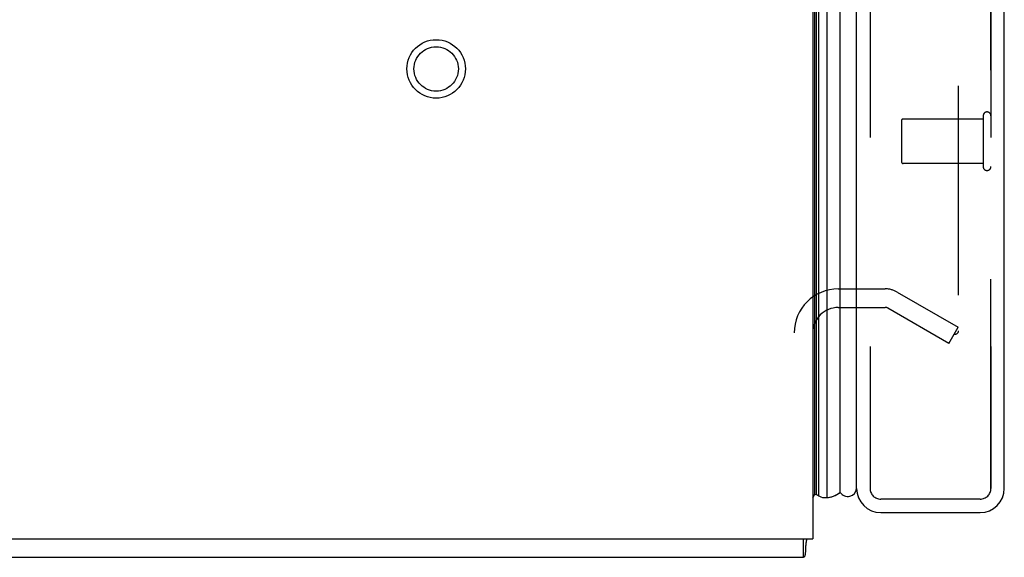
# Model space of a CAD drawing. Header units: inches. Extents: x 0 to 212, y 0 to 138.
# Tile 2 of 256: x 21.26 to 26.76, y 37.54 to 40.54. Entities that reach past the tile are written whole.
import ezdxf

# ---------------------------------------------------------------- set-up
doc = ezdxf.new("R2010")
doc.units = ezdxf.units.IN
doc.header["$LTSCALE"] = 11.6875
doc.header["$MEASUREMENT"] = 0
doc.linetypes.add('HIDDEN', pattern=[0.2, 0.1, -0.1])
doc.layers.get('0').update_dxf_attribs({"linetype": 'CONTINUOUS'})
for name, color, linetype in [('DEFAULT_2', 8, 'HIDDEN'), ('LEFTHAND_DOOR_ASSEMBLY', 7, 'CONTINUOUS'), ('RIGHTHAND_DOOR_ASSEMBLY', 7, 'CONTINUOUS')]:
    doc.layers.add(name, color=color, linetype=linetype)

msp = doc.modelspace()

# ---------------------------------------------------------------- linework, layer by layer
at = {"color": 3, "linetype": 'Continuous'}
for p in [(25.6922, 97.4357), (7.6922, 37.6437)]:
    msp.add_line(p, (25.6922, 37.6437), dxfattribs=at)
at = {"color": 7, "linetype": 'Continuous'}
for p, q in [((25.6402, 37.5397), (25.6402, 37.6437)), ((7.7442, 37.5397), (25.6402, 37.5397))]:
    msp.add_line(p, q, dxfattribs=at)
for points in [[(25.6586, 37.6437), (25.6576, 37.6402), (25.6563, 37.635), (25.6553, 37.6296), (25.6545, 37.6241), (25.6538, 37.6185), (25.6533, 37.6128), (25.6528, 37.6071), (25.6525, 37.6013), (25.6522, 37.5957), (25.6514, 37.5793)], [(25.6514, 37.5793), (25.6512, 37.5738), (25.6509, 37.5689), (25.6505, 37.5644), (25.6501, 37.5604), (25.6497, 37.5567), (25.6492, 37.5536), (25.6486, 37.5508), (25.6478, 37.5479), (25.647, 37.5455), (25.646, 37.5435), (25.6449, 37.542), (25.6438, 37.5409), (25.6426, 37.5402), (25.6414, 37.5398), (25.6402, 37.5397)]]:
    msp.add_lwpolyline(points, dxfattribs=at)
at = {"layer": 'DEFAULT_2', "color": 8, "linetype": 'HIDDEN'}
for p, q in [((26.5047, 96.2741), (26.5047, 38.8052)), ((25.8347, 39.0397), (26.0973, 39.0397)), ((26.1643, 39.0217), (26.5047, 38.8252)), ((25.8347, 38.9357), (26.0973, 38.9357)), ((26.4527, 38.7351), (26.1123, 38.9317)), ((26.4527, 38.7351), (26.5047, 38.8252)), ((26.4796, 38.7873), (26.4814, 38.7864))]:
    msp.add_line(p, q, dxfattribs=at)
for points in [[(26.4874, 38.7852), (26.4872, 38.7852), (26.4852, 38.7854), (26.4833, 38.7858), (26.4814, 38.7864)], [(26.5047, 38.8052), (26.5046, 38.803), (26.5043, 38.8007), (26.5037, 38.7986), (26.503, 38.7965), (26.502, 38.7945), (26.5009, 38.7927), (26.4995, 38.791), (26.4981, 38.7895), (26.4965, 38.7882), (26.4948, 38.7871), (26.4929, 38.7863), (26.4911, 38.7857), (26.4891, 38.7853), (26.4874, 38.7852)]]:
    msp.add_lwpolyline(points, dxfattribs=at)
for radius in [0.1635, 0.124]:
    msp.add_circle((23.5882, 40.2687), radius, dxfattribs=at)
for centre, radius, start, end in [((25.8347, 38.7932), 0.2465, 90, 180), ((26.0973, 38.9057), 0.134, 60, 90), ((25.8347, 38.7932), 0.1425, 90, 180), ((26.0973, 38.9057), 0.03, 60, 90)]:
    msp.add_arc(centre, radius, start, end, dxfattribs=at)
at = {"layer": 'LEFTHAND_DOOR_ASSEMBLY', "color": 7, "linetype": 'Continuous'}
for p, q in [((25.7265, 37.8832), (25.7265, 97.1961)), ((25.7699, 97.205), (25.7699, 37.8743)), ((25.7041, 37.8924), (25.7041, 97.187)), ((25.7128, 37.89), (25.7128, 97.1893)), ((25.8451, 37.9027), (25.8451, 97.1767)), ((25.6921, 37.8716), (25.7041, 37.8924))]:
    msp.add_line(p, q, dxfattribs=at)
at = {"layer": 'LEFTHAND_DOOR_ASSEMBLY', "color": 3, "linetype": 'Continuous'}
for p, q in [((25.9372, 37.9247), (25.9372, 97.1547)), ((26.7622, 37.9247), (26.7622, 97.1547)), ((26.0722, 37.7897), (26.6272, 37.7897))]:
    msp.add_line(p, q, dxfattribs=at)
at = {"layer": 'LEFTHAND_DOOR_ASSEMBLY', "color": 8, "linetype": 'HIDDEN'}
for p, q in [((26.0122, 97.1547), (26.0122, 37.9247)), ((26.6872, 37.9247), (26.6872, 97.1547)), ((26.6442, 39.9887), (26.1972, 39.9887)), ((26.6442, 40.0067), (26.6442, 39.7227)), ((26.1872, 39.9787), (26.1872, 39.7507)), ((26.6442, 39.7407), (26.1972, 39.7407)), ((26.6272, 37.8647), (26.0722, 37.8647))]:
    msp.add_line(p, q, dxfattribs=at)
at = {"layer": 'LEFTHAND_DOOR_ASSEMBLY', "color": 7, "linetype": 'Continuous'}
for points in [[(25.7699, 37.8743), (25.7777, 37.8746), (25.7855, 37.8755), (25.7932, 37.8769), (25.8009, 37.879), (25.8085, 37.8815), (25.8161, 37.8847), (25.8235, 37.8884), (25.8308, 37.8926), (25.838, 37.8974), (25.8451, 37.9027)], [(25.7128, 37.89), (25.7162, 37.8881), (25.7196, 37.8864), (25.7231, 37.8848), (25.7265, 37.8832)]]:
    msp.add_lwpolyline(points, dxfattribs=at)
at = {"layer": 'LEFTHAND_DOOR_ASSEMBLY', "color": 8, "linetype": 'HIDDEN'}
for centre, radius, start, end in [((26.1972, 39.9787), 0.01, 90, 180), ((26.6657, 40.0067), 0.0215, 0, 180), ((26.1972, 39.7507), 0.01, 180, 270), ((26.6657, 39.7227), 0.0215, 180, 360), ((26.0722, 37.9247), 0.06, 180, 270), ((26.6272, 37.9247), 0.06, 270, 360)]:
    msp.add_arc(centre, radius, start, end, dxfattribs=at)
at = {"layer": 'LEFTHAND_DOOR_ASSEMBLY', "color": 7, "linetype": 'Continuous'}
for centre, radius, start, end in [((25.8872, 37.9297), 0.05, 212.6718, 354.7383), ((25.7162, 37.9198), 0.03, 246.2022, 263.588), ((25.7588, 37.93), 0.0569, 235.4331, 281.2885)]:
    msp.add_arc(centre, radius, start, end, dxfattribs=at)
at = {"layer": 'LEFTHAND_DOOR_ASSEMBLY', "color": 3, "linetype": 'Continuous'}
for centre, start, end in [((26.0722, 37.9247), 180, 270), ((26.6272, 37.9247), 270, 360)]:
    msp.add_arc(centre, 0.135, start, end, dxfattribs=at)
at = {"layer": 'LEFTHAND_DOOR_ASSEMBLY', "color": 7, "linetype": 'Continuous'}
for start_param, end_param in [(-3.140119, -2.674506), (9.078677, 9.164333)]:
    msp.add_ellipse((25.7696, 38.1393), major_axis=(0, 0.265), ratio=0.632157, start_param=start_param, end_param=end_param, dxfattribs=at)
at = {"layer": 'RIGHTHAND_DOOR_ASSEMBLY', "color": 8, "linetype": 'HIDDEN'}
for p, q in [((26.0122, 97.1547), (26.0122, 37.9247)), ((26.6872, 97.1547), (26.6872, 37.9247)), ((26.6272, 37.8647), (26.0722, 37.8647))]:
    msp.add_line(p, q, dxfattribs=at)
for centre, start, end in [((26.0722, 37.9247), 180, 270), ((26.6272, 37.9247), 270, 360)]:
    msp.add_arc(centre, 0.06, start, end, dxfattribs=at)

doc.saveas('drawing.dxf')
